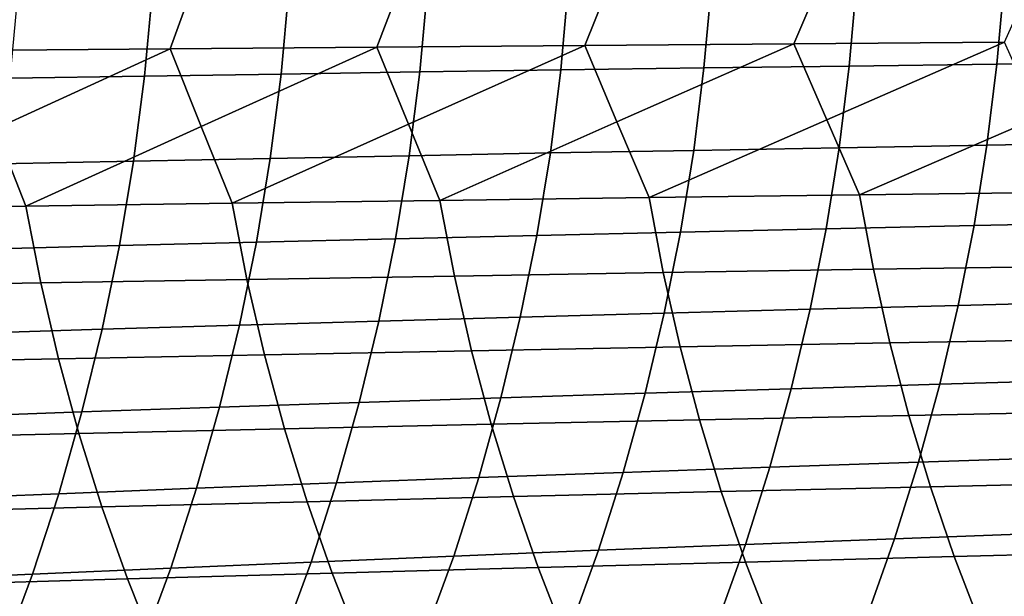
# Model space of a CAD drawing. Header units: metres. Extents: x -166 to 33, y -71 to 34.
# Tile 35 of 256: x -118.84 to -111.24, y -6 to -1.55. Entities that reach past the tile are written whole.
import ezdxf

# ---------------------------------------------------------------- set-up
doc = ezdxf.new("R2010")
doc.units = ezdxf.units.M
doc.layers.add('solid_12208131', color=7, linetype='CONTINUOUS')

msp = doc.modelspace()

# ---------------------------------------------------------------- linework, layer by layer
at = {"layer": 'solid_12208131'}
for points in [[(-112.861183, -1.736719, 246.195038), (-111.235115, -1.724196, 247.051071), (-110.973442, -1.136089, 247.247604), (-112.610352, -1.144365, 246.390579)], [(-119.265724, -1.789202, 242.582672), (-117.679718, -1.775733, 243.513458), (-117.461029, -1.170158, 243.704514), (-119.057571, -1.179067, 242.77179)], [(-117.679718, -1.775733, 243.513458), (-116.083626, -1.762493, 244.425919), (-115.854309, -1.161403, 244.618698), (-117.461029, -1.170158, 243.704514)], [(-116.083626, -1.762493, 244.425919), (-114.477409, -1.749487, 245.31987), (-114.237366, -1.152804, 245.51416), (-115.854309, -1.161403, 244.618698)], [(-114.477409, -1.749487, 245.31987), (-112.861183, -1.736719, 246.195038), (-112.610352, -1.144365, 246.390579), (-114.237366, -1.152804, 245.51416)], [(-113.499138, -1.283716, 216.82225), (-113.556374, -1.923042, 216.852783), (-114.662018, -1.938397, 215.804352), (-114.603912, -1.293964, 215.774261)], [(-112.377327, -1.273598, 217.853775), (-112.433716, -1.907882, 217.88475), (-113.556374, -1.923042, 216.852783), (-113.499138, -1.283716, 216.82225)], [(-111.238503, -1.263615, 218.868851), (-111.294037, -1.892923, 218.900269), (-112.433716, -1.907882, 217.88475), (-112.377327, -1.273598, 217.853775)], [(-110.082695, -1.253769, 219.867477), (-110.137405, -1.878171, 219.899323), (-111.294037, -1.892923, 218.900269), (-111.238503, -1.263615, 218.868851)], [(-117.815979, -1.325456, 212.531219), (-117.876755, -1.985582, 212.559952), (-118.91436, -2.001663, 211.445358), (-118.852669, -1.336188, 211.417084)], [(-116.762337, -1.314837, 213.628769), (-116.82222, -1.969673, 213.657959), (-117.876755, -1.985582, 212.559952), (-117.815979, -1.325456, 212.531219)], [(-115.691643, -1.304339, 214.709763), (-115.750633, -1.953943, 214.73941), (-116.82222, -1.969673, 213.657959), (-116.762337, -1.314837, 213.628769)], [(-114.603912, -1.293964, 215.774261), (-114.662018, -1.938397, 215.804352), (-115.750633, -1.953943, 214.73941), (-115.691643, -1.304339, 214.709763)], [(-114.228157, -2.339124, 245.368179), (-112.861183, -1.736719, 246.195038), (-114.477409, -1.749487, 245.31987)], [(-113.980286, -2.923262, 245.390274), (-112.607063, -2.32203, 246.243393), (-112.861183, -1.736719, 246.195038), (-114.228157, -2.339124, 245.368179)], [(-112.607063, -2.32203, 246.243393), (-111.235115, -1.724196, 247.051071), (-112.861183, -1.736719, 246.195038)], [(-112.355408, -2.901876, 246.26532), (-110.976089, -2.305265, 247.099319), (-111.235115, -1.724196, 247.051071), (-112.607063, -2.32203, 246.243393)], [(-119.030685, -2.392316, 242.629944), (-117.679718, -1.775733, 243.513458), (-119.265724, -1.789202, 242.582672)], [(-118.793839, -2.989826, 242.651794), (-117.440018, -2.374274, 243.561218), (-117.679718, -1.775733, 243.513458), (-119.030685, -2.392316, 242.629944)], [(-117.440018, -2.374274, 243.561218), (-116.083626, -1.762493, 244.425919), (-117.679718, -1.775733, 243.513458)], [(-117.19957, -2.967246, 243.583252), (-115.839188, -2.356542, 244.474014), (-116.083626, -1.762493, 244.425919), (-117.440018, -2.374274, 243.561218)], [(-115.839188, -2.356542, 244.474014), (-114.477409, -1.749487, 245.31987), (-116.083626, -1.762493, 244.425919)], [(-115.595055, -2.945055, 244.49614), (-114.228157, -2.339124, 245.368179), (-114.477409, -1.749487, 245.31987), (-115.839188, -2.356542, 244.474014)], [(-111.294037, -1.892923, 218.900269), (-111.37085, -2.518839, 218.944641), (-112.511711, -2.53875, 217.928528), (-112.433716, -1.907882, 217.88475)], [(-110.137405, -1.878171, 219.899323), (-110.213051, -2.499202, 219.94429), (-111.37085, -2.518839, 218.944641), (-111.294037, -1.892923, 218.900269)], [(-116.82222, -1.969673, 213.657959), (-116.905106, -2.620996, 213.699295), (-117.960907, -2.642171, 212.600662), (-117.876755, -1.985582, 212.559952)], [(-115.750633, -1.953943, 214.73941), (-115.832275, -2.600058, 214.781372), (-116.905106, -2.620996, 213.699295), (-116.82222, -1.969673, 213.657959)], [(-114.662018, -1.938397, 215.804352), (-114.742432, -2.579367, 215.846909), (-115.832275, -2.600058, 214.781372), (-115.750633, -1.953943, 214.73941)], [(-113.556374, -1.923042, 216.852783), (-113.635574, -2.558928, 216.895966), (-114.742432, -2.579367, 215.846909), (-114.662018, -1.938397, 215.804352)], [(-112.433716, -1.907882, 217.88475), (-112.511711, -2.53875, 217.928528), (-113.635574, -2.558928, 216.895966), (-113.556374, -1.923042, 216.852783)], [(-117.876755, -1.985582, 212.559952), (-117.960907, -2.642171, 212.600662), (-118.999786, -2.663574, 211.485458), (-118.91436, -2.001663, 211.445358)], [(-117.19957, -2.967246, 243.583252), (-115.595055, -2.945055, 244.49614), (-115.839188, -2.356542, 244.474014)], [(-115.595055, -2.945055, 244.49614), (-113.980286, -2.923262, 245.390274), (-114.228157, -2.339124, 245.368179)], [(-113.980286, -2.923262, 245.390274), (-112.355408, -2.901876, 246.26532), (-112.607063, -2.32203, 246.243393)], [(-112.355408, -2.901876, 246.26532), (-110.720596, -2.880905, 247.120956), (-110.976089, -2.305265, 247.099319)], [(-120.377937, -3.012786, 241.701904), (-118.793839, -2.989826, 242.651794), (-119.030685, -2.392316, 242.629944)], [(-118.793839, -2.989826, 242.651794), (-117.19957, -2.967246, 243.583252), (-117.440018, -2.374274, 243.561218)], [(-110.213051, -2.499202, 219.94429), (-110.311493, -3.11577, 220.000534), (-111.470779, -3.140262, 219.000107), (-111.37085, -2.518839, 218.944641)], [(-114.742432, -2.579367, 215.846909), (-114.846939, -3.215753, 215.899963), (-115.938354, -3.241559, 214.833603), (-115.832275, -2.600058, 214.781372)], [(-113.635574, -2.558928, 216.895966), (-113.738533, -3.190263, 216.949829), (-114.846939, -3.215753, 215.899963), (-114.742432, -2.579367, 215.846909)], [(-112.511711, -2.53875, 217.928528), (-112.613144, -3.165096, 217.9832), (-113.738533, -3.190263, 216.949829), (-113.635574, -2.558928, 216.895966)], [(-111.37085, -2.518839, 218.944641), (-111.470779, -3.140262, 219.000107), (-112.613144, -3.165096, 217.9832), (-112.511711, -2.53875, 217.928528)], [(-117.960907, -2.642171, 212.600662), (-118.070168, -3.29408, 212.65126), (-119.11068, -3.320771, 211.535202), (-118.999786, -2.663574, 211.485458)], [(-116.905106, -2.620996, 213.699295), (-117.012772, -3.267671, 213.750702), (-118.070168, -3.29408, 212.65126), (-117.960907, -2.642171, 212.600662)], [(-115.832275, -2.600058, 214.781372), (-115.938354, -3.241559, 214.833603), (-117.012772, -3.267671, 213.750702), (-116.905106, -2.620996, 213.699295)], [(-110.615189, -3.452319, 247.040771), (-110.720596, -2.880905, 247.120956), (-112.355408, -2.901876, 246.26532), (-112.248047, -3.477434, 246.185928)], [(-115.483765, -3.529148, 244.41832), (-115.595055, -2.945055, 244.49614), (-117.19957, -2.967246, 243.583252), (-117.086288, -3.555726, 243.50621)], [(-113.870964, -3.503047, 245.311661), (-113.980286, -2.923262, 245.390274), (-115.595055, -2.945055, 244.49614), (-115.483765, -3.529148, 244.41832)], [(-112.248047, -3.477434, 246.185928), (-112.355408, -2.901876, 246.26532), (-113.980286, -2.923262, 245.390274), (-113.870964, -3.503047, 245.311661)], [(-118.678551, -3.58277, 242.575546), (-118.793839, -2.989826, 242.651794), (-120.377937, -3.012786, 241.701904), (-120.260612, -3.61027, 241.626465)], [(-117.086288, -3.555726, 243.50621), (-117.19957, -2.967246, 243.583252), (-118.793839, -2.989826, 242.651794), (-118.678551, -3.58277, 242.575546)], [(-110.311493, -3.11577, 220.000534), (-110.431534, -3.726737, 220.068848), (-111.592636, -3.756047, 219.067459), (-111.470779, -3.140262, 219.000107)], [(-113.738533, -3.190263, 216.949829), (-113.864082, -3.815881, 217.015244), (-114.97438, -3.846385, 215.964401), (-114.846939, -3.215753, 215.899963)], [(-112.613144, -3.165096, 217.9832), (-112.736832, -3.785765, 218.049591), (-113.864082, -3.815881, 217.015244), (-113.738533, -3.190263, 216.949829)], [(-111.470779, -3.140262, 219.000107), (-111.592636, -3.756047, 219.067459), (-112.736832, -3.785765, 218.049591), (-112.613144, -3.165096, 217.9832)], [(-117.012772, -3.267671, 213.750702), (-117.144043, -3.908511, 213.813126), (-118.203392, -3.940112, 212.712662), (-118.070168, -3.29408, 212.65126)], [(-115.938354, -3.241559, 214.833603), (-116.067703, -3.877265, 214.897018), (-117.144043, -3.908511, 213.813126), (-117.012772, -3.267671, 213.750702)], [(-114.846939, -3.215753, 215.899963), (-114.97438, -3.846385, 215.964401), (-116.067703, -3.877265, 214.897018), (-115.938354, -3.241559, 214.833603)], [(-118.070168, -3.29408, 212.65126), (-118.203392, -3.940112, 212.712662), (-119.245888, -3.972049, 211.595612), (-119.11068, -3.320771, 211.535202)], [(-112.119942, -4.045764, 246.093185), (-112.248047, -3.477434, 246.185928), (-113.870964, -3.503047, 245.311661), (-113.74054, -4.075542, 245.219879)], [(-110.489388, -4.016565, 246.947083), (-110.615189, -3.452319, 247.040771), (-112.248047, -3.477434, 246.185928), (-112.119942, -4.045764, 246.093185)], [(-116.951195, -4.13679, 243.416336), (-117.086288, -3.555726, 243.50621), (-118.678551, -3.58277, 242.575546), (-118.541084, -4.168234, 242.486633)], [(-115.351013, -4.105889, 244.327484), (-115.483765, -3.529148, 244.41832), (-117.086288, -3.555726, 243.50621), (-116.951195, -4.13679, 243.416336)], [(-113.74054, -4.075542, 245.219879), (-113.870964, -3.503047, 245.311661), (-115.483765, -3.529148, 244.41832), (-115.351013, -4.105889, 244.327484)], [(-118.541084, -4.168234, 242.486633), (-118.678551, -3.58277, 242.575546), (-120.260612, -3.61027, 241.626465), (-120.120758, -4.200209, 241.538513)], [(-112.736832, -3.785765, 218.049591), (-112.881744, -4.399585, 218.128418), (-114.011192, -4.434604, 217.092926), (-113.864082, -3.815881, 217.015244)], [(-111.592636, -3.756047, 219.067459), (-111.735374, -4.365028, 219.1474), (-112.881744, -4.399585, 218.128418), (-112.736832, -3.785765, 218.049591)], [(-110.431534, -3.726737, 220.068848), (-110.572136, -4.330946, 220.149887), (-111.735374, -4.365028, 219.1474), (-111.592636, -3.756047, 219.067459)], [(-116.067703, -3.877265, 214.897018), (-116.219299, -4.505978, 214.972397), (-117.297928, -4.542308, 213.887329), (-117.144043, -3.908511, 213.813126)], [(-114.97438, -3.846385, 215.964401), (-115.123718, -4.470072, 216.040924), (-116.219299, -4.505978, 214.972397), (-116.067703, -3.877265, 214.897018)], [(-113.864082, -3.815881, 217.015244), (-114.011192, -4.434604, 217.092926), (-115.123718, -4.470072, 216.040924), (-114.97438, -3.846385, 215.964401)], [(-118.203392, -3.940112, 212.712662), (-118.359581, -4.579051, 212.785706), (-119.404419, -4.616183, 211.66748), (-119.245888, -3.972049, 211.595612)], [(-117.144043, -3.908511, 213.813126), (-117.297928, -4.542308, 213.887329), (-118.359581, -4.579051, 212.785706), (-118.203392, -3.940112, 212.712662)], [(-110.344963, -4.572471, 246.839203), (-110.489388, -4.016565, 246.947083), (-112.119942, -4.045764, 246.093185), (-111.97287, -4.605683, 245.986389)], [(-115.198608, -4.674074, 244.22287), (-115.351013, -4.105889, 244.327484), (-116.951195, -4.13679, 243.416336), (-116.796097, -4.709226, 243.31282)], [(-113.590813, -4.639555, 245.114166), (-113.74054, -4.075542, 245.219879), (-115.351013, -4.105889, 244.327484), (-115.198608, -4.674074, 244.22287)], [(-111.97287, -4.605683, 245.986389), (-112.119942, -4.045764, 246.093185), (-113.74054, -4.075542, 245.219879), (-113.590813, -4.639555, 245.114166)], [(-118.38327, -4.744996, 242.384216), (-118.541084, -4.168234, 242.486633), (-120.120758, -4.200209, 241.538513), (-119.96019, -4.781369, 241.43721)], [(-116.796097, -4.709226, 243.31282), (-116.951195, -4.13679, 243.416336), (-118.541084, -4.168234, 242.486633), (-118.38327, -4.744996, 242.384216)], [(-110.572136, -4.330946, 220.149887), (-110.733292, -4.927257, 220.243454), (-111.898994, -4.966058, 219.2397), (-111.735374, -4.365028, 219.1474)], [(-112.881744, -4.399585, 218.128418), (-113.047859, -5.005399, 218.219437), (-114.179855, -5.045265, 217.182648), (-114.011192, -4.434604, 217.092926)], [(-111.735374, -4.365028, 219.1474), (-111.898994, -4.966058, 219.2397), (-113.047859, -5.005399, 218.219437), (-112.881744, -4.399585, 218.128418)], [(-115.123718, -4.470072, 216.040924), (-115.294945, -5.085641, 216.129349), (-116.393135, -5.126515, 215.059494), (-116.219299, -4.505978, 214.972397)], [(-114.011192, -4.434604, 217.092926), (-114.179855, -5.045265, 217.182648), (-115.294945, -5.085641, 216.129349), (-115.123718, -4.470072, 216.040924)], [(-117.297928, -4.542308, 213.887329), (-117.474388, -5.167872, 213.973099), (-118.538704, -5.209697, 212.870148), (-118.359581, -4.579051, 212.785706)], [(-116.219299, -4.505978, 214.972397), (-116.393135, -5.126515, 215.059494), (-117.474388, -5.167872, 213.973099), (-117.297928, -4.542308, 213.887329)], [(-118.359581, -4.579051, 212.785706), (-118.538704, -5.209697, 212.870148), (-119.58625, -5.251962, 211.750595), (-119.404419, -4.616183, 211.66748)], [(-111.807266, -5.155993, 245.865555), (-111.97287, -4.605683, 245.986389), (-113.590813, -4.639555, 245.114166), (-113.422203, -5.193879, 244.994568)], [(-110.182335, -5.118847, 246.717148), (-110.344963, -4.572471, 246.839203), (-111.97287, -4.605683, 245.986389), (-111.807266, -5.155993, 245.865555)], [(-116.621437, -5.271806, 243.195679), (-116.796097, -4.709226, 243.31282), (-118.38327, -4.744996, 242.384216), (-118.205544, -5.311817, 242.268311)], [(-115.026985, -5.232488, 244.104492), (-115.198608, -4.674074, 244.22287), (-116.796097, -4.709226, 243.31282), (-116.621437, -5.271806, 243.195679)], [(-113.422203, -5.193879, 244.994568), (-113.590813, -4.639555, 245.114166), (-115.198608, -4.674074, 244.22287), (-115.026985, -5.232488, 244.104492)], [(-118.205544, -5.311817, 242.268311), (-118.38327, -4.744996, 242.384216), (-119.96019, -4.781369, 241.43721), (-119.779358, -5.352504, 241.322571)], [(-110.733292, -4.927257, 220.243454), (-110.915688, -5.514549, 220.348724), (-112.084183, -5.558009, 219.343552), (-111.898994, -4.966058, 219.2397)], [(-113.047859, -5.005399, 218.219437), (-113.235878, -5.602071, 218.321823), (-114.370735, -5.646721, 217.283569), (-114.179855, -5.045265, 217.182648)], [(-111.898994, -4.966058, 219.2397), (-112.084183, -5.558009, 219.343552), (-113.235878, -5.602071, 218.321823), (-113.047859, -5.005399, 218.219437)], [(-115.294945, -5.085641, 216.129349), (-115.488739, -5.691942, 216.228775), (-116.589867, -5.737719, 215.15744), (-116.393135, -5.126515, 215.059494)], [(-114.179855, -5.045265, 217.182648), (-114.370735, -5.646721, 217.283569), (-115.488739, -5.691942, 216.228775), (-115.294945, -5.085641, 216.129349)], [(-117.474388, -5.167872, 213.973099), (-117.674103, -5.784035, 214.06955), (-118.741417, -5.830875, 212.965088), (-118.538704, -5.209697, 212.870148)], [(-116.393135, -5.126515, 215.059494), (-116.589867, -5.737719, 215.15744), (-117.674103, -5.784035, 214.06955), (-117.474388, -5.167872, 213.973099)], [(-111.623405, -5.695535, 245.730865), (-111.807266, -5.155993, 245.865555), (-113.422203, -5.193879, 244.994568), (-113.235016, -5.737343, 244.861237)], [(-110.001793, -5.654545, 246.581085), (-110.182335, -5.118847, 246.717148), (-111.807266, -5.155993, 245.865555), (-111.623405, -5.695535, 245.730865)], [(-118.538704, -5.209697, 212.870148), (-118.741417, -5.830875, 212.965088), (-119.792023, -5.878204, 211.844025), (-119.58625, -5.251962, 211.750595)], [(-114.836449, -5.779951, 243.972534), (-115.026985, -5.232488, 244.104492), (-116.621437, -5.271806, 243.195679), (-116.427528, -5.823342, 243.065079)], [(-113.235016, -5.737343, 244.861237), (-113.422203, -5.193879, 244.994568), (-115.026985, -5.232488, 244.104492), (-114.836449, -5.779951, 243.972534)], [(-118.008224, -5.867499, 242.139099), (-118.205544, -5.311817, 242.268311), (-119.779358, -5.352504, 241.322571), (-119.57859, -5.912405, 241.194733)], [(-116.427528, -5.823342, 243.065079), (-116.621437, -5.271806, 243.195679), (-118.205544, -5.311817, 242.268311), (-118.008224, -5.867499, 242.139099)], [(-110.915688, -5.514549, 220.348724), (-111.120392, -6.091771, 220.464478), (-112.291992, -6.139822, 219.457672), (-112.084183, -5.558009, 219.343552)], [(-113.235878, -5.602071, 218.321823), (-113.446831, -6.188538, 218.434311), (-114.584877, -6.237902, 217.394394), (-114.370735, -5.646721, 217.283569)], [(-112.084183, -5.558009, 219.343552), (-112.291992, -6.139822, 219.457672), (-113.446831, -6.188538, 218.434311), (-113.235878, -5.602071, 218.321823)], [(-115.488739, -5.691942, 216.228775), (-115.706116, -6.287896, 216.337921), (-116.810516, -6.338503, 215.264893), (-116.589867, -5.737719, 215.15744)], [(-114.370735, -5.646721, 217.283569), (-114.584877, -6.237902, 217.394394), (-115.706116, -6.287896, 216.337921), (-115.488739, -5.691942, 216.228775)], [(-111.421753, -6.223269, 245.582672), (-111.623405, -5.695535, 245.730865), (-113.235016, -5.737343, 244.861237), (-113.029701, -6.2689, 244.714539)], [(-109.803772, -6.178533, 246.431412), (-110.001793, -5.654545, 246.581085), (-111.623405, -5.695535, 245.730865), (-111.421753, -6.223269, 245.582672)], [(-116.589867, -5.737719, 215.15744), (-116.810516, -6.338503, 215.264893), (-117.898048, -6.389706, 214.175293), (-117.674103, -5.784035, 214.06955)], [(-113.029701, -6.2689, 244.714539), (-113.235016, -5.737343, 244.861237), (-114.836449, -5.779951, 243.972534), (-114.627457, -6.315407, 243.827332)], [(-118.741417, -5.830875, 212.965088), (-118.968704, -6.441485, 213.069122), (-120.022713, -6.493801, 211.94635), (-119.792023, -5.878204, 211.844025)], [(-117.674103, -5.784035, 214.06955), (-117.898048, -6.389706, 214.175293), (-118.968704, -6.441485, 213.069122), (-118.741417, -5.830875, 212.965088)], [(-116.214828, -6.362769, 242.921387), (-116.427528, -5.823342, 243.065079), (-118.008224, -5.867499, 242.139099), (-117.791786, -6.410969, 241.996918)], [(-114.627457, -6.315407, 243.827332), (-114.836449, -5.779951, 243.972534), (-116.427528, -5.823342, 243.065079), (-116.214828, -6.362769, 242.921387)], [(-117.791786, -6.410969, 241.996918), (-118.008224, -5.867499, 242.139099), (-119.57859, -5.912405, 241.194733), (-119.358383, -6.459987, 241.054077)]]:
    msp.add_3dface(points, dxfattribs=at)

doc.saveas('drawing.dxf')
